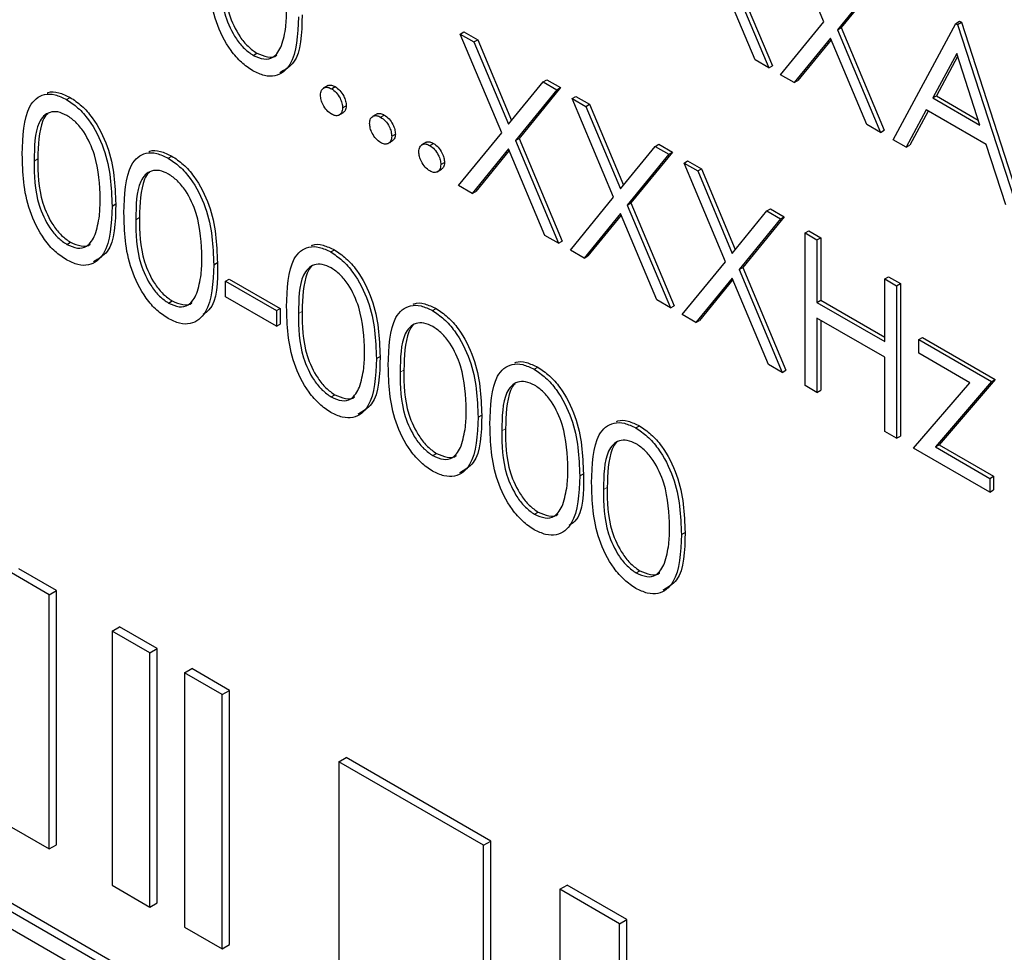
# Paper-space layout 'Blatt2' of a CAD drawing. Header units: millimetres. Extents: x 5 to 418, y 2 to 292.
# Tile 25 of 59: x 110.32 to 113.48, y 192.97 to 195.97. Entities that reach past the tile are written whole.
import ezdxf

# ---------------------------------------------------------------- set-up
doc = ezdxf.new("R2010")
doc.units = ezdxf.units.MM

psp = doc.layouts.new('Blatt2')

# ---------------------------------------------------------------- linework, layer by layer
at = {"color": 7, "linetype": 'Continuous', "lineweight": 25}
for p, q in [((112.8975, 195.9627), (112.7644, 196.2796)), ((112.5825, 196.1446), (112.7209, 195.8148)), ((112.5943, 196.1514), (112.7327, 195.8216)), ((112.677, 195.8402), (112.5605, 196.1177)), ((113.0745, 196.1006), (112.9415, 195.9374)), ((113.0863, 196.1074), (112.9533, 195.9442)), ((112.759, 195.7928), (112.8975, 195.9627)), ((113.1207, 195.584), (113.322, 195.9578)), ((113.322, 195.9578), (113.3338, 195.9646)), ((113.322, 195.9578), (113.3274, 195.9546)), ((113.3274, 195.9546), (113.3392, 195.9614)), ((113.3274, 195.9546), (113.5232, 195.3516)), ((113.3338, 195.9646), (113.3392, 195.9614)), ((113.3392, 195.9614), (113.535, 195.3584)), ((111.731, 195.9236), (111.7428, 195.9304)), ((111.731, 195.9236), (111.7749, 195.8982)), ((111.8641, 195.6067), (111.731, 195.9236)), ((111.7428, 195.9304), (111.7867, 195.905)), ((112.9415, 195.9374), (112.9533, 195.9442)), ((112.9415, 195.9374), (113.0799, 195.6076)), ((112.9533, 195.9442), (113.0917, 195.6144)), ((111.7749, 195.8982), (111.7867, 195.905)), ((111.7749, 195.8982), (111.886, 195.6337)), ((111.7867, 195.905), (111.8957, 195.6455)), ((112.9195, 195.9104), (112.8029, 195.7675)), ((112.9216, 195.9054), (112.8147, 195.7743)), ((113.036, 195.6329), (112.9195, 195.9104)), ((111.0664, 195.855), (111.0781, 195.8618)), ((113.3243, 195.8609), (113.2474, 195.7181)), ((113.3991, 195.6306), (113.3243, 195.8609)), ((112.7209, 195.8148), (112.677, 195.8402)), ((113.3273, 195.8515), (113.2592, 195.7249)), ((112.7209, 195.8148), (112.7327, 195.8216)), ((112.8029, 195.7675), (112.759, 195.7928)), ((111.886, 195.6337), (111.9971, 195.77)), ((111.9971, 195.77), (112.0089, 195.7768)), ((111.9971, 195.77), (112.041, 195.7446)), ((112.0089, 195.7768), (112.0528, 195.7514)), ((112.8029, 195.7675), (112.8147, 195.7743)), ((111.3059, 195.7579), (111.2911, 195.7494)), ((111.3176, 195.7477), (111.3294, 195.7545)), ((112.041, 195.7446), (111.908, 195.5813)), ((112.0528, 195.7514), (111.9198, 195.5881)), ((112.041, 195.7446), (112.0528, 195.7514)), ((110.4668, 195.7133), (110.4786, 195.7201)), ((112.09, 195.7163), (112.1018, 195.7231)), ((112.09, 195.7163), (112.1339, 195.691)), ((112.2231, 195.3994), (112.09, 195.7163)), ((112.1018, 195.7231), (112.1457, 195.6978)), ((112.1339, 195.691), (112.1457, 195.6978)), ((112.1457, 195.6978), (112.2547, 195.4383)), ((113.2474, 195.7181), (113.2592, 195.7249)), ((113.2474, 195.7181), (113.3991, 195.6306)), ((113.2592, 195.7249), (113.3936, 195.6473)), ((117.404, 188.9974), (105.8231, 195.6829)), ((117.4276, 189.011), (105.8466, 195.6965)), ((111.3409, 195.6626), (111.3557, 195.6711)), ((111.3529, 195.6864), (111.3647, 195.6932)), ((111.4636, 195.6668), (111.4489, 195.6583)), ((112.1339, 195.691), (112.245, 195.4264)), ((113.2268, 195.6798), (113.1623, 195.56)), ((113.233, 195.6762), (113.1741, 195.5668)), ((113.4191, 195.5688), (113.2268, 195.6798)), ((111.4753, 195.6566), (111.4871, 195.6634)), ((105.8231, 195.6285), (117.404, 188.943)), ((111.5107, 195.5954), (111.5225, 195.6022)), ((111.7255, 195.4368), (111.8641, 195.6067)), ((113.0799, 195.6076), (113.036, 195.6329)), ((113.0799, 195.6076), (113.0917, 195.6144)), ((111.4987, 195.5716), (111.5134, 195.5801)), ((111.6214, 195.5758), (111.6066, 195.5673)), ((111.6331, 195.5655), (111.6449, 195.5724)), ((111.908, 195.5813), (111.9198, 195.5881)), ((111.908, 195.5813), (112.0465, 195.2515)), ((111.9198, 195.5881), (112.0582, 195.2583)), ((113.1623, 195.56), (113.1207, 195.584)), ((111.886, 195.5544), (111.7695, 195.4114)), ((111.8881, 195.5493), (111.7813, 195.4182)), ((112.0025, 195.2769), (111.886, 195.5544)), ((112.245, 195.4264), (112.3561, 195.5627)), ((112.4118, 195.5442), (112.2788, 195.3809)), ((112.3561, 195.5627), (112.3679, 195.5695)), ((112.3561, 195.5627), (112.4, 195.5374)), ((112.3679, 195.5695), (112.4118, 195.5442)), ((112.4, 195.5374), (112.4118, 195.5442)), ((113.1623, 195.56), (113.1741, 195.5668)), ((113.4818, 195.3755), (113.4191, 195.5688)), ((110.7931, 195.5249), (110.8049, 195.5317)), ((111.6684, 195.5043), (111.6802, 195.5111)), ((112.4, 195.5374), (112.267, 195.3741)), ((112.449, 195.5091), (112.4607, 195.5159)), ((112.449, 195.5091), (112.4929, 195.4837)), ((112.5821, 195.1922), (112.449, 195.5091)), ((112.4607, 195.5159), (112.5047, 195.4905)), ((111.6564, 195.4805), (111.6711, 195.489)), ((112.4929, 195.4837), (112.5047, 195.4905)), ((112.4929, 195.4837), (112.604, 195.2192)), ((112.5047, 195.4905), (112.6136, 195.2311)), ((111.7695, 195.4114), (111.7255, 195.4368)), ((111.7695, 195.4114), (111.7813, 195.4182)), ((112.0845, 195.2296), (112.2231, 195.3994)), ((112.267, 195.3741), (112.2788, 195.3809)), ((112.2788, 195.3809), (112.4172, 195.0511)), ((110.6132, 195.3711), (110.625, 195.3779)), ((112.267, 195.3741), (112.4054, 195.0443)), ((112.604, 195.2192), (112.7151, 195.3555)), ((112.7151, 195.3555), (112.7268, 195.3623)), ((112.7151, 195.3555), (112.759, 195.3301)), ((112.7268, 195.3623), (112.7708, 195.3369)), ((112.245, 195.3471), (112.1285, 195.2042)), ((112.2471, 195.3421), (112.1403, 195.211)), ((112.3615, 195.0697), (112.245, 195.3471)), ((112.759, 195.3301), (112.626, 195.1668)), ((112.7708, 195.3369), (112.6378, 195.1736)), ((112.759, 195.3301), (112.7708, 195.3369)), ((112.8379, 195.2846), (112.8497, 195.2914)), ((112.8497, 195.2914), (112.8877, 195.2694)), ((110.468, 195.2478), (110.4798, 195.2546)), ((112.0465, 195.2515), (112.0025, 195.2769)), ((112.0465, 195.2515), (112.0582, 195.2583)), ((112.8379, 195.2846), (112.8759, 195.2626)), ((112.8379, 194.7947), (112.8379, 195.2846)), ((112.8759, 195.2626), (112.8877, 195.2694)), ((112.8759, 195.2626), (112.8759, 195.0616)), ((112.8877, 195.2694), (112.8877, 195.0684)), ((111.3153, 195.2235), (111.3271, 195.2303)), ((112.1285, 195.2042), (112.0845, 195.2296)), ((112.1285, 195.2042), (112.1403, 195.211)), ((112.4435, 195.0223), (112.5821, 195.1922)), ((110.9396, 195.1827), (110.9513, 195.1895)), ((112.626, 195.1668), (112.6378, 195.1736)), ((112.626, 195.1668), (112.7644, 194.837)), ((112.6378, 195.1736), (112.7762, 194.8439)), ((110.9776, 195.1295), (110.9894, 195.1363)), ((110.9776, 195.1295), (111.1408, 195.0353)), ((110.9776, 195.0792), (110.9776, 195.1295)), ((110.9894, 195.1363), (111.1526, 195.0421)), ((112.604, 195.1399), (112.4875, 194.9969)), ((112.6061, 195.1348), (112.4992, 195.0037)), ((112.7205, 194.8624), (112.604, 195.1399)), ((113.0935, 195.137), (113.1053, 195.1438)), ((113.0935, 194.936), (113.0935, 195.137)), ((113.0935, 195.137), (113.1316, 195.115)), ((113.1053, 195.1438), (113.1434, 195.1218)), ((113.1316, 195.115), (113.1434, 195.1218)), ((113.1316, 195.115), (113.1316, 194.6251)), ((113.1434, 195.1218), (113.1434, 194.6319)), ((110.7944, 195.0594), (110.8062, 195.0662)), ((111.1408, 194.985), (110.9776, 195.0792)), ((112.4054, 195.0443), (112.3615, 195.0697)), ((112.8759, 195.0616), (112.8877, 195.0684)), ((112.8877, 195.0684), (113.0935, 194.9496)), ((111.1408, 195.0353), (111.1526, 195.0421)), ((111.1408, 195.0353), (111.1408, 194.985)), ((111.1526, 195.0421), (111.1526, 194.9918)), ((111.6417, 195.0351), (111.6534, 195.0419)), ((112.4054, 195.0443), (112.4172, 195.0511)), ((112.8759, 195.0616), (113.0935, 194.936)), ((112.4875, 194.9969), (112.4435, 195.0223)), ((112.4875, 194.9969), (112.4992, 195.0037)), ((113.0935, 194.8858), (112.8759, 195.0114)), ((112.8759, 195.0114), (112.8759, 194.7727)), ((112.8877, 195.0046), (112.8877, 194.7795)), ((111.1408, 194.985), (111.1526, 194.9918)), ((113.2023, 194.9423), (113.2141, 194.9491)), ((113.2023, 194.9423), (113.4362, 194.8073)), ((113.2023, 194.8983), (113.2023, 194.9423)), ((113.2141, 194.9491), (113.448, 194.8141)), ((111.4617, 194.8812), (111.4735, 194.888)), ((113.0935, 194.6471), (113.0935, 194.8858)), ((113.3664, 194.8036), (113.2023, 194.8983)), ((111.968, 194.8467), (111.9798, 194.8535)), ((112.7644, 194.837), (112.7205, 194.8624)), ((112.7644, 194.837), (112.7762, 194.8439)), ((113.448, 194.8141), (113.2676, 194.6041)), ((113.4362, 194.8073), (113.448, 194.8141)), ((112.8759, 194.7727), (112.8379, 194.7947)), ((113.186, 194.5937), (113.3664, 194.8036)), ((113.4362, 194.8073), (113.2558, 194.5973)), ((111.3166, 194.7579), (111.3284, 194.7647)), ((112.8759, 194.7727), (112.8877, 194.7795)), ((111.7881, 194.6928), (111.7999, 194.6996)), ((112.2944, 194.6583), (112.3062, 194.6651)), ((113.1316, 194.6251), (113.0935, 194.6471)), ((113.1316, 194.6251), (113.1434, 194.6319)), ((113.4308, 194.4524), (113.186, 194.5937)), ((113.2558, 194.5973), (113.2676, 194.6041)), ((113.2558, 194.5973), (113.4308, 194.4964)), ((113.2676, 194.6041), (113.4425, 194.5032)), ((111.6429, 194.5695), (111.6547, 194.5763)), ((112.1144, 194.5044), (112.1262, 194.5112)), ((113.4308, 194.4964), (113.4425, 194.5032)), ((113.4308, 194.4964), (113.4308, 194.4524)), ((113.4425, 194.5032), (113.4425, 194.4592)), ((113.4308, 194.4524), (113.4425, 194.4592)), ((111.9693, 194.3811), (111.9811, 194.3879)), ((112.4408, 194.316), (112.4526, 194.3228)), ((110.4115, 194.1228), (110.2903, 194.1928)), ((110.4351, 194.1364), (110.3139, 194.2064)), ((112.2956, 194.1927), (112.3074, 194.1995)), ((110.4115, 194.1228), (110.4351, 194.1364)), ((110.4115, 193.3063), (110.4115, 194.1228)), ((110.4351, 193.3199), (110.4351, 194.1364)), ((110.6135, 194.0062), (110.6371, 194.0198)), ((110.7347, 193.9362), (110.6135, 194.0062)), ((110.6135, 194.0062), (110.6135, 193.1897)), ((110.7583, 193.9498), (110.6371, 194.0198)), ((110.7347, 193.9362), (110.7583, 193.9498)), ((110.7347, 193.1197), (110.7347, 193.9362)), ((110.7583, 193.1333), (110.7583, 193.9498)), ((110.8458, 193.8721), (110.8694, 193.8857)), ((110.967, 193.8021), (110.8458, 193.8721)), ((110.8458, 193.8721), (110.8458, 193.0556)), ((110.9906, 193.8157), (110.8694, 193.8857)), ((110.967, 193.8021), (110.9906, 193.8157)), ((110.967, 192.9856), (110.967, 193.8021)), ((110.9906, 192.9992), (110.9906, 193.8157)), ((111.3407, 193.5864), (111.3643, 193.6)), ((111.8053, 193.3182), (111.3407, 193.5864)), ((111.3407, 193.5864), (111.3407, 192.7699)), ((111.8289, 193.3318), (111.3643, 193.6)), ((110.2903, 193.3762), (110.4115, 193.3063)), ((111.8053, 193.3182), (111.8289, 193.3318)), ((111.8289, 192.5153), (111.8289, 193.3318)), ((110.4115, 193.3063), (110.4351, 193.3199)), ((111.8053, 192.5017), (111.8053, 193.3182)), ((110.6135, 193.1897), (110.7347, 193.1197)), ((112.05, 193.1769), (112.0736, 193.1905)), ((112.242, 193.0661), (112.05, 193.1769)), ((112.05, 193.1769), (112.05, 192.3604)), ((112.2656, 193.0797), (112.0736, 193.1905)), ((110.7347, 193.1197), (110.7583, 193.1333)), ((112.242, 193.0661), (112.2656, 193.0797)), ((112.2656, 192.2631), (112.2656, 193.0797)), ((110.8458, 193.0556), (110.967, 192.9856)), ((112.242, 192.2495), (112.242, 193.0661)), ((110.967, 192.9856), (110.9906, 192.9992))]:
    psp.add_line(p, q, dxfattribs=at)
at = {"color": 7, "linetype": 'Continuous', "lineweight": 18}
for p, q in [((110.363, 195.5157), (110.3748, 195.5225)), ((110.6894, 195.3273), (110.7011, 195.3341)), ((111.2115, 195.0259), (111.2233, 195.0327)), ((111.5379, 194.8375), (111.5497, 194.8443)), ((111.8642, 194.6491), (111.876, 194.6559)), ((112.1906, 194.4607), (112.2024, 194.4675))]:
    psp.add_line(p, q, dxfattribs=at)
at = {"color": 7, "linetype": 'Continuous', "lineweight": 25}
for points, knots in [([(111.0651, 195.8055), (111.0527, 195.8138), (111.0279, 195.8304), (110.9829, 195.8821), (110.9272, 195.9966), (110.9248, 196.0854), (110.9232, 196.1447)], [0, 0, 0, 0, 0.125551, 0.25109, 0.50025, 1, 1, 1, 1]), ([(110.9613, 196.1229), (110.9616, 196.077), (110.9621, 196.0081), (111.0028, 195.9177), (111.0372, 195.8754), (111.0567, 195.8618), (111.0664, 195.855)], [0, 0, 0, 0, 0.500291, 0.749086, 0.874606, 1, 1, 1, 1]), ([(110.9731, 196.1297), (110.9734, 196.0838), (110.9739, 196.0149), (111.0146, 195.9245), (111.049, 195.8822), (111.0684, 195.8686), (111.0781, 195.8618)], [0, 0, 0, 0, 0.500291, 0.749086, 0.874606, 1, 1, 1, 1]), ([(111.2233, 195.9851), (111.2221, 195.9253), (111.2203, 195.8383), (111.168, 195.8086), (111.1516, 195.7993)], [0, 0, 0, 0, 0.68684, 1, 1, 1, 1]), ([(111.1574, 195.8866), (111.1628, 195.906), (111.1724, 195.9408), (111.1731, 195.9822), (111.1734, 196.0005)], [0, 0, 0, 0, 0.5595988, 1, 1, 1, 1]), ([(111.2115, 195.9783), (111.2092, 195.9209), (111.2056, 195.8348), (111.1479, 195.7868), (111.1025, 195.7874), (111.0776, 195.7995), (111.0651, 195.8055)], [0, 0, 0, 0, 0.499407, 0.748743, 0.874372, 1, 1, 1, 1]), ([(111.0664, 195.855), (111.078, 195.85), (111.1011, 195.84), (111.137, 195.8473), (111.1496, 195.8717), (111.1574, 195.8866)], [0, 0, 0, 0, 0.280257, 0.560781, 1, 1, 1, 1]), ([(111.0781, 195.8618), (111.0895, 195.8572), (111.1121, 195.848), (111.1353, 195.848), (111.1414, 195.8563), (111.1416, 195.8565)], [0, 0, 0, 0, 0.492383, 0.985234, 1, 1, 1, 1]), ([(111.3048, 195.7564), (111.3055, 195.757), (111.3085, 195.7601), (111.3173, 195.76), (111.3253, 195.7563), (111.3294, 195.7545)], [0, 0, 0, 0, 0.116538, 0.55809, 1, 1, 1, 1]), ([(110.3249, 195.5375), (110.3266, 195.595), (110.3286, 195.6671), (110.3682, 195.7178), (110.3957, 195.7312), (110.4296, 195.7313), (110.4544, 195.7193), (110.4668, 195.7133)], [0, 0, 0, 0, 0.498702, 0.624177, 0.749467, 0.874745, 1, 1, 1, 1]), ([(110.4052, 195.7342), (110.4063, 195.7347), (110.4164, 195.7399), (110.4417, 195.7374), (110.4663, 195.7259), (110.4786, 195.7201)], [0, 0, 0, 0, 0.057969, 0.529028, 1, 1, 1, 1]), ([(111.2822, 195.7273), (111.2829, 195.7329), (111.2841, 195.7442), (111.2937, 195.752), (111.3053, 195.7535), (111.3135, 195.7496), (111.3176, 195.7477)], [0, 0, 0, 0, 0.279576, 0.559284, 0.779552, 1, 1, 1, 1]), ([(111.3176, 195.7477), (111.3228, 195.744), (111.3333, 195.7366), (111.3447, 195.7187), (111.352, 195.7012), (111.3526, 195.6914), (111.3529, 195.6864)], [0, 0, 0, 0, 0.279602, 0.559212, 0.779475, 1, 1, 1, 1]), ([(111.3294, 195.7545), (111.3346, 195.7508), (111.3451, 195.7434), (111.3565, 195.7255), (111.3638, 195.708), (111.3644, 195.6982), (111.3647, 195.6932)], [0, 0, 0, 0, 0.279602, 0.559212, 0.779475, 1, 1, 1, 1]), ([(110.4668, 195.7133), (110.4793, 195.705), (110.5042, 195.6882), (110.5498, 195.6364), (110.6071, 195.5215), (110.6108, 195.4313), (110.6132, 195.3711)], [0, 0, 0, 0, 0.1256, 0.251197, 0.500581, 1, 1, 1, 1]), ([(110.4786, 195.7201), (110.491, 195.7118), (110.516, 195.695), (110.5615, 195.6432), (110.6189, 195.5283), (110.6225, 195.4381), (110.625, 195.3779)], [0, 0, 0, 0, 0.1256, 0.251197, 0.500581, 1, 1, 1, 1]), ([(111.3176, 195.666), (111.3124, 195.6698), (111.302, 195.6772), (111.2905, 195.695), (111.2834, 195.7124), (111.2826, 195.7223), (111.2822, 195.7273)], [0, 0, 0, 0, 0.2795812, 0.5591432, 0.7795754, 1, 1, 1, 1]), ([(110.468, 195.6623), (110.4583, 195.6668), (110.4389, 195.6758), (110.4131, 195.6735), (110.3925, 195.6613), (110.3644, 195.6178), (110.3636, 195.5611), (110.363, 195.5157)], [0, 0, 0, 0, 0.125139, 0.250418, 0.375519, 0.500847, 1, 1, 1, 1]), ([(110.4058, 195.6668), (110.4057, 195.6667), (110.3987, 195.6626), (110.378, 195.6217), (110.3762, 195.5666), (110.3748, 195.5225)], [0, 0, 0, 0, 0.004517, 0.204302, 1, 1, 1, 1]), ([(111.3529, 195.6864), (111.3523, 195.6808), (111.3511, 195.6694), (111.3414, 195.6618), (111.3299, 195.6602), (111.3217, 195.6641), (111.3176, 195.666)], [0, 0, 0, 0, 0.2794691, 0.5593578, 0.7796739, 1, 1, 1, 1]), ([(111.3647, 195.6932), (111.3642, 195.6874), (111.3633, 195.6769), (111.3567, 195.6727), (111.3538, 195.6709)], [0, 0, 0, 0, 0.554441, 1, 1, 1, 1]), ([(111.4626, 195.6653), (111.4632, 195.666), (111.4662, 195.6691), (111.475, 195.669), (111.4831, 195.6653), (111.4871, 195.6634)], [0, 0, 0, 0, 0.1165381, 0.5580897, 1, 1, 1, 1]), ([(110.5751, 195.3932), (110.5736, 195.4396), (110.5712, 195.5091), (110.5315, 195.5994), (110.4972, 195.642), (110.4777, 195.6556), (110.468, 195.6623)], [0, 0, 0, 0, 0.500072, 0.749021, 0.874598, 1, 1, 1, 1]), ([(111.44, 195.6362), (111.4406, 195.6419), (111.4418, 195.6532), (111.4514, 195.661), (111.463, 195.6625), (111.4712, 195.6586), (111.4753, 195.6566)], [0, 0, 0, 0, 0.279576, 0.559284, 0.779552, 1, 1, 1, 1]), ([(111.4753, 195.575), (111.4701, 195.5787), (111.4597, 195.5862), (111.4482, 195.6039), (111.4411, 195.6214), (111.4404, 195.6312), (111.44, 195.6362)], [0, 0, 0, 0, 0.2795812, 0.5591432, 0.7795754, 1, 1, 1, 1]), ([(111.4753, 195.6566), (111.4806, 195.6529), (111.491, 195.6455), (111.5025, 195.6277), (111.5097, 195.6102), (111.5104, 195.6003), (111.5107, 195.5954)], [0, 0, 0, 0, 0.279602, 0.559212, 0.779475, 1, 1, 1, 1]), ([(111.4871, 195.6634), (111.4923, 195.6597), (111.5028, 195.6523), (111.5142, 195.6345), (111.5215, 195.617), (111.5221, 195.6071), (111.5225, 195.6022)], [0, 0, 0, 0, 0.279602, 0.559212, 0.779475, 1, 1, 1, 1]), ([(111.5225, 195.6022), (111.522, 195.5963), (111.521, 195.5858), (111.5145, 195.5817), (111.5115, 195.5798)], [0, 0, 0, 0, 0.554441, 1, 1, 1, 1]), ([(111.5107, 195.5954), (111.5101, 195.5897), (111.5088, 195.5784), (111.4992, 195.5707), (111.4876, 195.5691), (111.4794, 195.573), (111.4753, 195.575)], [0, 0, 0, 0, 0.2794691, 0.5593578, 0.7796739, 1, 1, 1, 1]), ([(111.5977, 195.5451), (111.5983, 195.5508), (111.5996, 195.5621), (111.6092, 195.5699), (111.6208, 195.5714), (111.629, 195.5675), (111.6331, 195.5655)], [0, 0, 0, 0, 0.279576, 0.559284, 0.779552, 1, 1, 1, 1]), ([(111.6203, 195.5743), (111.6209, 195.5749), (111.624, 195.578), (111.6328, 195.5779), (111.6408, 195.5742), (111.6449, 195.5724)], [0, 0, 0, 0, 0.116538, 0.55809, 1, 1, 1, 1]), ([(111.6449, 195.5724), (111.6501, 195.5686), (111.6605, 195.5612), (111.672, 195.5434), (111.6792, 195.5259), (111.6799, 195.5161), (111.6802, 195.5111)], [0, 0, 0, 0, 0.279602, 0.559212, 0.779475, 1, 1, 1, 1]), ([(110.6513, 195.3491), (110.6529, 195.4066), (110.655, 195.4787), (110.6945, 195.5294), (110.7221, 195.5428), (110.7559, 195.5429), (110.7807, 195.5309), (110.7931, 195.5249)], [0, 0, 0, 0, 0.498702, 0.624177, 0.749467, 0.874745, 1, 1, 1, 1]), ([(110.7315, 195.5458), (110.7326, 195.5463), (110.7427, 195.5515), (110.7681, 195.549), (110.7926, 195.5375), (110.8049, 195.5317)], [0, 0, 0, 0, 0.0579693, 0.5290281, 1, 1, 1, 1]), ([(111.6331, 195.4839), (111.6279, 195.4876), (111.6175, 195.4951), (111.606, 195.5129), (111.5989, 195.5303), (111.5981, 195.5402), (111.5977, 195.5451)], [0, 0, 0, 0, 0.2795812, 0.5591432, 0.7795754, 1, 1, 1, 1]), ([(111.6331, 195.5655), (111.6383, 195.5618), (111.6488, 195.5544), (111.6602, 195.5366), (111.6674, 195.5191), (111.6681, 195.5092), (111.6684, 195.5043)], [0, 0, 0, 0, 0.279602, 0.559212, 0.779475, 1, 1, 1, 1]), ([(110.4668, 195.1983), (110.4544, 195.2066), (110.4296, 195.2232), (110.3846, 195.2749), (110.3288, 195.3894), (110.3265, 195.4782), (110.3249, 195.5375)], [0, 0, 0, 0, 0.1255507, 0.25109, 0.5002501, 1, 1, 1, 1]), ([(110.363, 195.5157), (110.3633, 195.4697), (110.3638, 195.4009), (110.4045, 195.3105), (110.4389, 195.2682), (110.4583, 195.2546), (110.468, 195.2478)], [0, 0, 0, 0, 0.500291, 0.749086, 0.874606, 1, 1, 1, 1]), ([(110.3748, 195.5225), (110.3751, 195.4765), (110.3756, 195.4077), (110.4163, 195.3173), (110.4507, 195.275), (110.4701, 195.2614), (110.4798, 195.2546)], [0, 0, 0, 0, 0.500291, 0.749086, 0.874606, 1, 1, 1, 1]), ([(110.7931, 195.5249), (110.8056, 195.5166), (110.8306, 195.4998), (110.8761, 195.448), (110.9335, 195.3331), (110.9371, 195.2429), (110.9396, 195.1827)], [0, 0, 0, 0, 0.1256, 0.251197, 0.500581, 1, 1, 1, 1]), ([(110.8049, 195.5317), (110.8174, 195.5234), (110.8424, 195.5066), (110.8879, 195.4548), (110.9452, 195.3399), (110.9489, 195.2497), (110.9513, 195.1895)], [0, 0, 0, 0, 0.1256, 0.251197, 0.500581, 1, 1, 1, 1]), ([(111.6802, 195.5111), (111.6797, 195.5053), (111.6788, 195.4948), (111.6722, 195.4906), (111.6693, 195.4887)], [0, 0, 0, 0, 0.554441, 1, 1, 1, 1]), ([(110.7944, 195.4739), (110.7847, 195.4784), (110.7652, 195.4874), (110.7394, 195.4851), (110.7188, 195.4729), (110.6908, 195.4294), (110.69, 195.3727), (110.6894, 195.3273)], [0, 0, 0, 0, 0.125139, 0.250418, 0.375519, 0.500847, 1, 1, 1, 1]), ([(110.7322, 195.4784), (110.732, 195.4783), (110.725, 195.4742), (110.7044, 195.4333), (110.7026, 195.3782), (110.7011, 195.3341)], [0, 0, 0, 0, 0.004517, 0.204302, 1, 1, 1, 1]), ([(111.6684, 195.5043), (111.6678, 195.4986), (111.6666, 195.4873), (111.6569, 195.4796), (111.6453, 195.4781), (111.6372, 195.482), (111.6331, 195.4839)], [0, 0, 0, 0, 0.2794691, 0.5593578, 0.7796739, 1, 1, 1, 1]), ([(110.9015, 195.2048), (110.8999, 195.2512), (110.8976, 195.3207), (110.8579, 195.411), (110.8235, 195.4536), (110.8041, 195.4672), (110.7944, 195.4739)], [0, 0, 0, 0, 0.500072, 0.749021, 0.874598, 1, 1, 1, 1]), ([(110.5591, 195.2793), (110.5645, 195.2988), (110.5741, 195.3336), (110.5748, 195.375), (110.5751, 195.3932)], [0, 0, 0, 0, 0.5595988, 1, 1, 1, 1]), ([(110.6132, 195.3711), (110.6108, 195.3136), (110.6073, 195.2275), (110.5496, 195.1796), (110.5042, 195.1802), (110.4792, 195.1922), (110.4668, 195.1983)], [0, 0, 0, 0, 0.499407, 0.748743, 0.874372, 1, 1, 1, 1]), ([(110.625, 195.3779), (110.6238, 195.3181), (110.622, 195.2311), (110.5697, 195.2014), (110.5533, 195.1921)], [0, 0, 0, 0, 0.68684, 1, 1, 1, 1]), ([(110.7931, 195.0099), (110.7807, 195.0182), (110.756, 195.0348), (110.7109, 195.0865), (110.6552, 195.201), (110.6528, 195.2898), (110.6513, 195.3491)], [0, 0, 0, 0, 0.125551, 0.25109, 0.50025, 1, 1, 1, 1]), ([(110.6894, 195.3273), (110.6897, 195.2813), (110.6901, 195.2125), (110.7309, 195.1221), (110.7653, 195.0798), (110.7847, 195.0662), (110.7944, 195.0594)], [0, 0, 0, 0, 0.500291, 0.749086, 0.874606, 1, 1, 1, 1]), ([(110.7011, 195.3341), (110.7014, 195.2881), (110.7019, 195.2193), (110.7427, 195.1289), (110.7771, 195.0866), (110.7965, 195.073), (110.8062, 195.0662)], [0, 0, 0, 0, 0.500291, 0.749086, 0.874606, 1, 1, 1, 1]), ([(110.468, 195.2478), (110.4796, 195.2428), (110.5028, 195.2328), (110.5386, 195.24), (110.5513, 195.2645), (110.5591, 195.2793)], [0, 0, 0, 0, 0.280257, 0.560781, 1, 1, 1, 1]), ([(110.4798, 195.2546), (110.4911, 195.25), (110.5138, 195.2408), (110.537, 195.2408), (110.5431, 195.2491), (110.5433, 195.2493)], [0, 0, 0, 0, 0.492383, 0.985234, 1, 1, 1, 1]), ([(111.1734, 195.0476), (111.1751, 195.1052), (111.1771, 195.1772), (111.2167, 195.228), (111.2442, 195.2413), (111.2781, 195.2415), (111.3029, 195.2295), (111.3153, 195.2235)], [0, 0, 0, 0, 0.498702, 0.624177, 0.749467, 0.874745, 1, 1, 1, 1]), ([(111.2537, 195.2443), (111.2548, 195.2449), (111.2649, 195.25), (111.2903, 195.2475), (111.3148, 195.236), (111.3271, 195.2303)], [0, 0, 0, 0, 0.057969, 0.529028, 1, 1, 1, 1]), ([(111.3153, 195.2235), (111.3278, 195.2151), (111.3528, 195.1984), (111.3983, 195.1465), (111.4556, 195.0317), (111.4593, 194.9414), (111.4617, 194.8812)], [0, 0, 0, 0, 0.1256, 0.251197, 0.500581, 1, 1, 1, 1]), ([(111.3271, 195.2303), (111.3396, 195.2219), (111.3645, 195.2052), (111.4101, 195.1533), (111.4674, 195.0385), (111.4711, 194.9482), (111.4735, 194.888)], [0, 0, 0, 0, 0.1256, 0.251197, 0.500581, 1, 1, 1, 1]), ([(110.8854, 195.0909), (110.8908, 195.1104), (110.9005, 195.1452), (110.9012, 195.1866), (110.9015, 195.2048)], [0, 0, 0, 0, 0.5595988, 1, 1, 1, 1]), ([(110.9396, 195.1827), (110.9372, 195.1252), (110.9336, 195.0391), (110.876, 194.9912), (110.8306, 194.9918), (110.8056, 195.0038), (110.7931, 195.0099)], [0, 0, 0, 0, 0.499407, 0.748743, 0.874372, 1, 1, 1, 1]), ([(110.9513, 195.1895), (110.9519, 195.1277), (110.9525, 195.0541), (110.9117, 195.0274), (110.9052, 195.023)], [0, 0, 0, 0, 0.83825, 1, 1, 1, 1]), ([(111.3166, 195.1725), (111.3068, 195.177), (111.2874, 195.186), (111.2616, 195.1836), (111.241, 195.1714), (111.2129, 195.128), (111.2121, 195.0712), (111.2115, 195.0259)], [0, 0, 0, 0, 0.125139, 0.250418, 0.375519, 0.500847, 1, 1, 1, 1]), ([(111.2543, 195.1769), (111.2542, 195.1768), (111.2472, 195.1727), (111.2266, 195.1319), (111.2247, 195.0767), (111.2233, 195.0327)], [0, 0, 0, 0, 0.004517, 0.204302, 1, 1, 1, 1]), ([(111.4237, 194.9034), (111.4221, 194.9498), (111.4197, 195.0193), (111.38, 195.1096), (111.3457, 195.1521), (111.3263, 195.1657), (111.3166, 195.1725)], [0, 0, 0, 0, 0.500072, 0.749021, 0.874598, 1, 1, 1, 1]), ([(110.7944, 195.0594), (110.806, 195.0544), (110.8292, 195.0444), (110.865, 195.0516), (110.8777, 195.076), (110.8854, 195.0909)], [0, 0, 0, 0, 0.280257, 0.560781, 1, 1, 1, 1]), ([(110.8062, 195.0662), (110.8175, 195.0616), (110.8401, 195.0524), (110.8634, 195.0524), (110.8695, 195.0607), (110.8696, 195.0609)], [0, 0, 0, 0, 0.492383, 0.985234, 1, 1, 1, 1]), ([(111.3153, 194.7084), (111.3029, 194.7167), (111.2782, 194.7334), (111.2331, 194.785), (111.1774, 194.8995), (111.175, 194.9884), (111.1734, 195.0476)], [0, 0, 0, 0, 0.125551, 0.25109, 0.50025, 1, 1, 1, 1]), ([(111.4998, 194.8592), (111.5014, 194.9168), (111.5035, 194.9888), (111.543, 195.0396), (111.5706, 195.0529), (111.6044, 195.0531), (111.6293, 195.0411), (111.6417, 195.0351)], [0, 0, 0, 0, 0.498702, 0.624177, 0.749467, 0.874745, 1, 1, 1, 1]), ([(111.5801, 195.0559), (111.5812, 195.0565), (111.5913, 195.0616), (111.6166, 195.0591), (111.6412, 195.0476), (111.6534, 195.0419)], [0, 0, 0, 0, 0.057969, 0.529028, 1, 1, 1, 1]), ([(111.6417, 195.0351), (111.6541, 195.0267), (111.6791, 195.01), (111.7246, 194.9581), (111.782, 194.8433), (111.7856, 194.753), (111.7881, 194.6928)], [0, 0, 0, 0, 0.1256, 0.251197, 0.500581, 1, 1, 1, 1]), ([(111.6534, 195.0419), (111.6659, 195.0335), (111.6909, 195.0168), (111.7364, 194.9649), (111.7938, 194.8501), (111.7974, 194.7598), (111.7999, 194.6996)], [0, 0, 0, 0, 0.1256, 0.251197, 0.500581, 1, 1, 1, 1]), ([(111.2115, 195.0259), (111.2118, 194.9799), (111.2123, 194.911), (111.253, 194.8206), (111.2875, 194.7784), (111.3069, 194.7647), (111.3166, 194.7579)], [0, 0, 0, 0, 0.500291, 0.749086, 0.874606, 1, 1, 1, 1]), ([(111.2233, 195.0327), (111.2236, 194.9867), (111.2241, 194.9178), (111.2648, 194.8274), (111.2992, 194.7852), (111.3187, 194.7716), (111.3284, 194.7647)], [0, 0, 0, 0, 0.500291, 0.749086, 0.874606, 1, 1, 1, 1]), ([(111.6429, 194.9841), (111.6332, 194.9886), (111.6137, 194.9976), (111.5879, 194.9952), (111.5674, 194.983), (111.5393, 194.9396), (111.5385, 194.8828), (111.5379, 194.8375)], [0, 0, 0, 0, 0.125139, 0.250418, 0.375519, 0.500847, 1, 1, 1, 1]), ([(111.5807, 194.9885), (111.5805, 194.9884), (111.5736, 194.9843), (111.5529, 194.9435), (111.5511, 194.8883), (111.5497, 194.8443)], [0, 0, 0, 0, 0.0045166, 0.204302, 1, 1, 1, 1]), ([(111.75, 194.715), (111.7484, 194.7614), (111.7461, 194.8309), (111.7064, 194.9212), (111.6721, 194.9637), (111.6526, 194.9773), (111.6429, 194.9841)], [0, 0, 0, 0, 0.500072, 0.749021, 0.874598, 1, 1, 1, 1]), ([(111.4617, 194.8812), (111.4594, 194.8238), (111.4558, 194.7377), (111.3981, 194.6898), (111.3527, 194.6903), (111.3278, 194.7024), (111.3153, 194.7084)], [0, 0, 0, 0, 0.499407, 0.748743, 0.874372, 1, 1, 1, 1]), ([(111.4735, 194.888), (111.4723, 194.8283), (111.4705, 194.7413), (111.4182, 194.7115), (111.4019, 194.7022)], [0, 0, 0, 0, 0.68684, 1, 1, 1, 1]), ([(111.4076, 194.7895), (111.413, 194.809), (111.4227, 194.8438), (111.4234, 194.8852), (111.4237, 194.9034)], [0, 0, 0, 0, 0.5595988, 1, 1, 1, 1]), ([(111.6417, 194.52), (111.6293, 194.5283), (111.6045, 194.545), (111.5595, 194.5966), (111.5037, 194.7111), (111.5014, 194.8), (111.4998, 194.8592)], [0, 0, 0, 0, 0.125551, 0.25109, 0.50025, 1, 1, 1, 1]), ([(111.5497, 194.8443), (111.55, 194.7983), (111.5504, 194.7294), (111.5912, 194.639), (111.6256, 194.5968), (111.645, 194.5831), (111.6547, 194.5763)], [0, 0, 0, 0, 0.500291, 0.749086, 0.874606, 1, 1, 1, 1]), ([(111.8262, 194.6708), (111.8278, 194.7284), (111.8299, 194.8004), (111.8694, 194.8512), (111.8969, 194.8645), (111.9308, 194.8647), (111.9556, 194.8527), (111.968, 194.8467)], [0, 0, 0, 0, 0.498702, 0.624177, 0.749467, 0.874745, 1, 1, 1, 1]), ([(111.9064, 194.8675), (111.9075, 194.8681), (111.9176, 194.8732), (111.943, 194.8707), (111.9675, 194.8592), (111.9798, 194.8535)], [0, 0, 0, 0, 0.057969, 0.529028, 1, 1, 1, 1]), ([(111.968, 194.8467), (111.9805, 194.8383), (112.0055, 194.8216), (112.051, 194.7697), (112.1083, 194.6549), (112.112, 194.5646), (112.1144, 194.5044)], [0, 0, 0, 0, 0.1256, 0.251197, 0.500581, 1, 1, 1, 1]), ([(111.9798, 194.8535), (111.9923, 194.8451), (112.0173, 194.8284), (112.0628, 194.7765), (112.1201, 194.6617), (112.1238, 194.5714), (112.1262, 194.5112)], [0, 0, 0, 0, 0.1256, 0.251197, 0.500581, 1, 1, 1, 1]), ([(111.5379, 194.8375), (111.5382, 194.7915), (111.5387, 194.7226), (111.5794, 194.6322), (111.6138, 194.59), (111.6332, 194.5763), (111.6429, 194.5695)], [0, 0, 0, 0, 0.500291, 0.749086, 0.874606, 1, 1, 1, 1]), ([(111.3166, 194.7579), (111.3282, 194.7529), (111.3513, 194.7429), (111.3872, 194.7502), (111.3998, 194.7746), (111.4076, 194.7895)], [0, 0, 0, 0, 0.280257, 0.560781, 1, 1, 1, 1]), ([(111.9693, 194.7957), (111.9596, 194.8002), (111.9401, 194.8092), (111.9143, 194.8068), (111.8937, 194.7946), (111.8656, 194.7512), (111.8649, 194.6944), (111.8642, 194.6491)], [0, 0, 0, 0, 0.125139, 0.250418, 0.375519, 0.500847, 1, 1, 1, 1]), ([(111.9071, 194.8001), (111.9069, 194.8), (111.8999, 194.7959), (111.8793, 194.755), (111.8775, 194.6999), (111.876, 194.6559)], [0, 0, 0, 0, 0.004517, 0.204302, 1, 1, 1, 1]), ([(112.0764, 194.5266), (112.0748, 194.573), (112.0724, 194.6425), (112.0327, 194.7328), (111.9984, 194.7753), (111.979, 194.7889), (111.9693, 194.7957)], [0, 0, 0, 0, 0.500072, 0.749021, 0.874598, 1, 1, 1, 1]), ([(111.3284, 194.7647), (111.3397, 194.7601), (111.3623, 194.7509), (111.3855, 194.7509), (111.3916, 194.7592), (111.3918, 194.7595)], [0, 0, 0, 0, 0.492383, 0.985234, 1, 1, 1, 1]), ([(111.7881, 194.6928), (111.7857, 194.6354), (111.7822, 194.5493), (111.7245, 194.5014), (111.6791, 194.5019), (111.6541, 194.514), (111.6417, 194.52)], [0, 0, 0, 0, 0.499407, 0.748743, 0.874372, 1, 1, 1, 1]), ([(111.7999, 194.6996), (111.7986, 194.6399), (111.7969, 194.5529), (111.7446, 194.5231), (111.7282, 194.5138)], [0, 0, 0, 0, 0.68684, 1, 1, 1, 1]), ([(111.734, 194.6011), (111.7394, 194.6206), (111.749, 194.6553), (111.7497, 194.6968), (111.75, 194.715)], [0, 0, 0, 0, 0.5595988, 1, 1, 1, 1]), ([(111.968, 194.3316), (111.9556, 194.3399), (111.9309, 194.3566), (111.8858, 194.4082), (111.8301, 194.5227), (111.8277, 194.6116), (111.8262, 194.6708)], [0, 0, 0, 0, 0.125551, 0.25109, 0.50025, 1, 1, 1, 1]), ([(111.876, 194.6559), (111.8763, 194.6099), (111.8768, 194.541), (111.9175, 194.4506), (111.9519, 194.4084), (111.9714, 194.3947), (111.9811, 194.3879)], [0, 0, 0, 0, 0.500291, 0.749086, 0.874606, 1, 1, 1, 1]), ([(112.1525, 194.4824), (112.1542, 194.54), (112.1562, 194.612), (112.1958, 194.6628), (112.2233, 194.6761), (112.2572, 194.6763), (112.282, 194.6643), (112.2944, 194.6583)], [0, 0, 0, 0, 0.498702, 0.624177, 0.749467, 0.874745, 1, 1, 1, 1]), ([(112.2328, 194.6791), (112.2339, 194.6797), (112.244, 194.6848), (112.2693, 194.6823), (112.2939, 194.6708), (112.3062, 194.6651)], [0, 0, 0, 0, 0.057969, 0.529028, 1, 1, 1, 1]), ([(112.2944, 194.6583), (112.3069, 194.6499), (112.3318, 194.6332), (112.3773, 194.5813), (112.4347, 194.4665), (112.4384, 194.3762), (112.4408, 194.316)], [0, 0, 0, 0, 0.1256, 0.251197, 0.500581, 1, 1, 1, 1]), ([(112.3062, 194.6651), (112.3186, 194.6567), (112.3436, 194.64), (112.3891, 194.5881), (112.4465, 194.4733), (112.4501, 194.383), (112.4526, 194.3228)], [0, 0, 0, 0, 0.1256, 0.251197, 0.500581, 1, 1, 1, 1]), ([(111.8642, 194.6491), (111.8645, 194.6031), (111.865, 194.5342), (111.9058, 194.4438), (111.9402, 194.4016), (111.9596, 194.3879), (111.9693, 194.3811)], [0, 0, 0, 0, 0.500291, 0.749086, 0.874606, 1, 1, 1, 1]), ([(111.6429, 194.5695), (111.6545, 194.5645), (111.6777, 194.5545), (111.7135, 194.5618), (111.7262, 194.5862), (111.734, 194.6011)], [0, 0, 0, 0, 0.280257, 0.560781, 1, 1, 1, 1]), ([(112.2956, 194.6073), (112.2859, 194.6118), (112.2665, 194.6208), (112.2407, 194.6184), (112.2201, 194.6062), (112.192, 194.5628), (112.1912, 194.506), (112.1906, 194.4607)], [0, 0, 0, 0, 0.125139, 0.250418, 0.375519, 0.500847, 1, 1, 1, 1]), ([(112.2334, 194.6117), (112.2333, 194.6116), (112.2263, 194.6075), (112.2056, 194.5666), (112.2038, 194.5115), (112.2024, 194.4675)], [0, 0, 0, 0, 0.0045166, 0.204302, 1, 1, 1, 1]), ([(112.4027, 194.3382), (112.4012, 194.3846), (112.3988, 194.4541), (112.3591, 194.5444), (112.3248, 194.5869), (112.3053, 194.6005), (112.2956, 194.6073)], [0, 0, 0, 0, 0.500072, 0.749021, 0.874598, 1, 1, 1, 1]), ([(111.6547, 194.5763), (111.666, 194.5717), (111.6886, 194.5625), (111.7119, 194.5625), (111.718, 194.5708), (111.7182, 194.5711)], [0, 0, 0, 0, 0.492383, 0.985234, 1, 1, 1, 1]), ([(112.1144, 194.5044), (112.1121, 194.447), (112.1085, 194.3609), (112.0508, 194.313), (112.0054, 194.3135), (111.9805, 194.3256), (111.968, 194.3316)], [0, 0, 0, 0, 0.499407, 0.748743, 0.874372, 1, 1, 1, 1]), ([(112.0603, 194.4127), (112.0657, 194.4322), (112.0754, 194.4669), (112.0761, 194.5084), (112.0764, 194.5266)], [0, 0, 0, 0, 0.5595988, 1, 1, 1, 1]), ([(112.1262, 194.5112), (112.1268, 194.4495), (112.1274, 194.3758), (112.0866, 194.3491), (112.08, 194.3448)], [0, 0, 0, 0, 0.8382498, 1, 1, 1, 1]), ([(112.2944, 194.1432), (112.282, 194.1515), (112.2572, 194.1682), (112.2122, 194.2198), (112.1564, 194.3343), (112.1541, 194.4231), (112.1525, 194.4824)], [0, 0, 0, 0, 0.125551, 0.25109, 0.50025, 1, 1, 1, 1]), ([(112.2024, 194.4675), (112.2027, 194.4215), (112.2032, 194.3526), (112.2439, 194.2622), (112.2783, 194.22), (112.2977, 194.2063), (112.3074, 194.1995)], [0, 0, 0, 0, 0.500291, 0.749086, 0.874606, 1, 1, 1, 1]), ([(112.1906, 194.4607), (112.1909, 194.4147), (112.1914, 194.3458), (112.2321, 194.2554), (112.2665, 194.2132), (112.2859, 194.1995), (112.2956, 194.1927)], [0, 0, 0, 0, 0.500291, 0.749086, 0.874606, 1, 1, 1, 1]), ([(111.9693, 194.3811), (111.9809, 194.3761), (112.0041, 194.3661), (112.0399, 194.3734), (112.0526, 194.3978), (112.0603, 194.4127)], [0, 0, 0, 0, 0.280257, 0.560781, 1, 1, 1, 1]), ([(111.9811, 194.3879), (111.9924, 194.3833), (112.015, 194.3741), (112.0382, 194.3741), (112.0443, 194.3824), (112.0445, 194.3827)], [0, 0, 0, 0, 0.492383, 0.985234, 1, 1, 1, 1]), ([(112.3867, 194.2243), (112.3921, 194.2438), (112.4017, 194.2785), (112.4024, 194.32), (112.4027, 194.3382)], [0, 0, 0, 0, 0.5595988, 1, 1, 1, 1]), ([(112.4408, 194.316), (112.4384, 194.2586), (112.4349, 194.1725), (112.3772, 194.1246), (112.3318, 194.1251), (112.3068, 194.1372), (112.2944, 194.1432)], [0, 0, 0, 0, 0.4994065, 0.7487427, 0.8743724, 1, 1, 1, 1]), ([(112.4526, 194.3228), (112.4514, 194.2631), (112.4496, 194.1761), (112.3973, 194.1463), (112.3809, 194.137)], [0, 0, 0, 0, 0.6868398, 1, 1, 1, 1]), ([(112.2956, 194.1927), (112.3072, 194.1877), (112.3304, 194.1777), (112.3662, 194.185), (112.3789, 194.2094), (112.3867, 194.2243)], [0, 0, 0, 0, 0.280257, 0.560781, 1, 1, 1, 1]), ([(112.3074, 194.1995), (112.3187, 194.1949), (112.3414, 194.1857), (112.3646, 194.1857), (112.3707, 194.194), (112.3709, 194.1943)], [0, 0, 0, 0, 0.492383, 0.985234, 1, 1, 1, 1])]:
    psp.add_open_spline(points, degree=3, knots=knots, dxfattribs=at)

doc.saveas('drawing.dxf')
